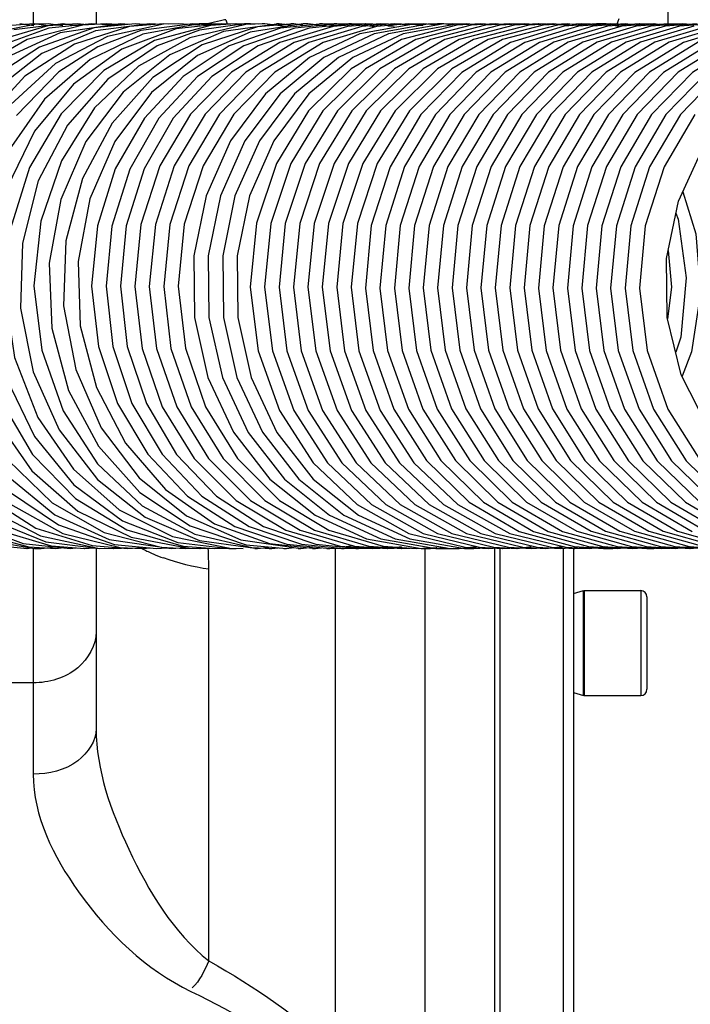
# Model space of a CAD drawing. Header units: millimetres. Extents: x 0 to 11890, y 0 to 8410.
# Tile 74 of 190: x 3962 to 4026, y 6868 to 6961. Entities that reach past the tile are written whole.
import ezdxf

# ---------------------------------------------------------------- set-up
doc = ezdxf.new("R2010")
doc.units = ezdxf.units.MM
doc.header["$LTSCALE"] = 653.95
for name, color, linetype in [('304103000088DXF_CONTINUOUS_LINE', 7, 'CONTINUOUS'), ('304104000560DXF_CONTINUOUS_LINE', 7, 'CONTINUOUS'), ('304105000334DXF_CONTINUOUS_LINE', 7, 'CONTINUOUS'), ('304199000030DXF_CONTINUOUS_LINE', 7, 'CONTINUOUS'), ('501023000046DXF_CONTINUOUS_LINE', 7, 'CONTINUOUS'), ('604006000006DXF_CONTINUOUS_LINE', 7, 'CONTINUOUS')]:
    doc.layers.add(name, color=color, linetype=linetype)

msp = doc.modelspace()

# ---------------------------------------------------------------- linework, layer by layer
at = {"layer": '304103000088DXF_CONTINUOUS_LINE', "color": 7, "linetype": 'Continuous'}
for p, q in [((3969.418, 7101.895), (3969.418, 6961.091)), ((4023.918, 7078.299), (4023.918, 6961.091)), ((3969.418, 6911.091), (3969.418, 6893.958)), ((4007.418, 6811.591), (4007.418, 6911.091))]:
    msp.add_line(p, q, dxfattribs=at)
at = {"layer": '304103000088DXF_CONTINUOUS_LINE', "color": 9, "linetype": 'Continuous'}
for p, q in [((3963.418, 7096.823), (3963.418, 6961.091)), ((3963.418, 6911.091), (3963.418, 6889.602)), ((3992.242, 6862.891), (3992.246, 6911.092)), ((4000.769, 6852.133), (4000.769, 6911.091)), ((3980.157, 6871.811), (3980.157, 6909.117)), ((3963.418, 6898.3), (3934.418, 6898.3))]:
    msp.add_line(p, q, dxfattribs=at)
for centre, radius, start, end in [((4005.921, 6852.008), 112.102, 102.69847, 103.29095), ((4006.89, 6847.726), 116.492, 102.45012, 102.70066), ((4003.076, 6967.373), 22.102, 195.46724, 196.03561), ((3984.145, 6972.88), 36.889, 341.62808, 342.1936), ((4005.073, 6855.616), 108.395, 103.29355, 103.42274), ((4003.184, 6967.404), 22.215, 196.03557, 196.58263), ((3985.79, 6972.334), 35.155, 341.25223, 341.6265), ((3980.579, 6924.089), 14.663, 242.19132, 242.90868), ((3981.149, 6925.229), 15.937, 242.95206, 246.79674), ((3934.546, 6909.069), 45.61, 0.05984, 2.56983), ((3981.963, 6927.119), 17.996, 246.78522, 250.10814)]:
    msp.add_arc(centre, radius, start, end, dxfattribs=at)
for points in [[(3980.157, 6909.117), (3978.691, 6909.343), (3977.235, 6909.692), (3975.84, 6910.197)], [(3980.157, 6871.811), (3979.716, 6870.899), (3979.324, 6869.888), (3978.556, 6869.228)], [(3980.157, 6871.811), (3984.513, 6869.343), (3988.803, 6866.53), (3992.242, 6862.891)], [(3978.452, 6868.892), (3982.738, 6866.801), (3987.002, 6864.439), (3990.542, 6861.244)]]:
    msp.add_open_spline(points, degree=3, dxfattribs=at)
for points, knots in [([(3969.418, 6903.178), (3969.418, 6901.888), (3967.833, 6899.099), (3964.91, 6898.3), (3963.418, 6898.3)], [0, 0, 0, 0, 0.463733, 1, 1, 1, 1]), ([(3969.418, 6893.958), (3969.418, 6892.776), (3967.67, 6890.203), (3964.895, 6889.602), (3963.418, 6889.602)], [0, 0, 0, 0, 0.444586, 1, 1, 1, 1]), ([(3969.418, 6893.958), (3969.418, 6889.981), (3972.324, 6881.918), (3976.747, 6874.53), (3980.157, 6871.811)], [0, 0, 0, 0, 0.476956, 1, 1, 1, 1]), ([(3963.418, 6889.602), (3963.418, 6885.598), (3967.627, 6877.211), (3974.163, 6870.986), (3978.452, 6868.892)], [0, 0, 0, 0, 0.45619, 1, 1, 1, 1])]:
    msp.add_open_spline(points, degree=3, knots=knots, dxfattribs=at)
at = {"layer": '304104000560DXF_CONTINUOUS_LINE', "color": 7, "linetype": 'Continuous'}
for p, q in [((4007.918, 6811.591), (4007.918, 6911.104)), ((4013.918, 6911.113), (4013.918, 6811.591)), ((4014.918, 6911.091), (4014.918, 6812.591))]:
    msp.add_line(p, q, dxfattribs=at)
at = {"layer": '304105000334DXF_CONTINUOUS_LINE', "color": 7, "linetype": 'Continuous'}
for p, q in [((4007.418, 6811.591), (4007.418, 6911.131)), ((4007.918, 6811.591), (4007.918, 6911.104))]:
    msp.add_line(p, q, dxfattribs=at)
at = {"layer": '304199000030DXF_CONTINUOUS_LINE', "color": 7, "linetype": 'Continuous'}
for p, q in [((3963.743, 6961.057), (3958.364, 6959.979)), ((3964.902, 6960.656), (3959.703, 6958.77)), ((3963.517, 6961.091), (3960.484, 6960.855)), ((3966.271, 6961.091), (3961.563, 6960.52)), ((3963.487, 6960.909), (3962.137, 6961.091)), ((3968.156, 6960.964), (3962.835, 6959.59)), ((3964.86, 6960.909), (3963.511, 6961.091)), ((3964.875, 6961.091), (3963.743, 6961.057)), ((3969.366, 6960.407), (3964.257, 6958.244)), ((3967.636, 6961.091), (3964.802, 6960.885)), ((3966.234, 6960.909), (3964.885, 6961.091)), ((3969.021, 6961.091), (3964.902, 6960.656)), ((3971.75, 6961.091), (3966, 6960.229)), ((3967.608, 6960.909), (3966.259, 6961.091)), ((3968.243, 6961.009), (3967.632, 6961.091)), ((3970.376, 6961.091), (3968.156, 6960.964)), ((3971.399, 6960.916), (3969.006, 6961.091)), ((3973.142, 6961.091), (3969.225, 6960.698)), ((3974.509, 6961.091), (3969.366, 6960.407)), ((3973.682, 6960.458), (3969.568, 6958.897)), ((3971.978, 6960.974), (3970.38, 6961.091)), ((3975.847, 6961.04), (3970.487, 6959.893)), ((3972.557, 6961.032), (3971.754, 6961.091)), ((3977.057, 6960.61), (3971.877, 6958.668)), ((3975.885, 6961.091), (3972.609, 6960.816)), ((3974.019, 6961.026), (3973.127, 6961.091)), ((3978.633, 6961.091), (3973.682, 6960.458)), ((3979.246, 6961.076), (3973.854, 6960.106)), ((3975.681, 6961.005), (3974.501, 6961.091)), ((3980.303, 6960.938), (3974.995, 6959.505)), ((3979.257, 6960.479), (3975.222, 6958.977)), ((3977.239, 6961.091), (3975.847, 6961.04)), ((3976.328, 6961.058), (3975.875, 6961.091)), ((3981.385, 6961.091), (3977.057, 6960.61)), ((3979.291, 6960.942), (3977.249, 6961.091)), ((3983.7, 6961.008), (3978.354, 6959.752)), ((3980.29, 6960.969), (3978.623, 6961.091)), ((3979.989, 6961.091), (3979.246, 6961.076)), ((3983.563, 6961.083), (3979.258, 6960.479)), ((3984.788, 6960.784), (3979.539, 6959.073)), ((3981.076, 6961.056), (3980.012, 6961.091)), ((3982.743, 6961.091), (3980.303, 6960.938)), ((3982.62, 6961.051), (3981.385, 6961.091)), ((3986.87, 6961.091), (3981.543, 6960.355)), ((3983.306, 6960.916), (3982.62, 6961.051)), ((3983.997, 6961.051), (3982.759, 6961.091)), ((3984.112, 6961.091), (3983.563, 6961.083)), ((3985.484, 6961.091), (3983.7, 6961.008)), ((3984.12, 6961.026), (3983.997, 6961.051)), ((3989.147, 6961.085), (3984.11, 6960.304)), ((3984.929, 6961.065), (3984.133, 6961.091)), ((3988.251, 6961.091), (3984.788, 6960.784)), ((3985.489, 6961.091), (3985.248, 6961.089)), ((3987.49, 6960.828), (3985.489, 6961.091)), ((3986.862, 6961.091), (3986.622, 6961.089)), ((3988.213, 6960.914), (3986.862, 6961.091)), ((3990.999, 6961.091), (3986.983, 6960.677)), ((3988.236, 6961.091), (3987.995, 6961.089)), ((3989.132, 6960.973), (3988.236, 6961.091)), ((3992.372, 6961.091), (3988.358, 6960.677)), ((3989.607, 6961.091), (3989.147, 6961.085)), ((3989.61, 6961.091), (3989.369, 6961.089)), ((3991.85, 6960.797), (3989.61, 6961.091)), ((3993.746, 6961.091), (3989.73, 6960.677)), ((3990.984, 6961.091), (3990.743, 6961.089)), ((3992.334, 6960.914), (3990.984, 6961.091)), ((3992.059, 6961.061), (3990.999, 6961.091)), ((3995.112, 6961.091), (3992.003, 6960.843)), ((3992.358, 6961.091), (3992.117, 6961.089)), ((3992.968, 6961.011), (3992.358, 6961.091)), ((3993.433, 6961.061), (3992.372, 6961.091)), ((3996.485, 6961.091), (3993.377, 6960.843)), ((3993.732, 6961.091), (3993.491, 6961.089)), ((3995.972, 6960.797), (3993.732, 6961.091)), ((3994.807, 6961.061), (3993.746, 6961.091)), ((3999.659, 6961.068), (3994.547, 6960.134)), ((3997.859, 6961.091), (3994.75, 6960.843)), ((3996.482, 6960.951), (3995.106, 6961.091)), ((3996.492, 6961.015), (3995.112, 6961.091)), ((4001.033, 6961.068), (3995.919, 6960.134)), ((3999.233, 6961.091), (3996.124, 6960.843)), ((3997.242, 6961.05), (3996.485, 6961.091)), ((3998.098, 6961.024), (3996.496, 6961.091)), ((3997.821, 6960.815), (3997.228, 6960.875)), ((4002.408, 6961.068), (3997.294, 6960.134)), ((3999.22, 6960.968), (3997.849, 6961.091)), ((3999.227, 6961.016), (3997.859, 6961.091)), ((4003.78, 6961.068), (3998.667, 6960.134)), ((4000.568, 6960.905), (3999.231, 6961.091)), ((4000.589, 6961.017), (3999.233, 6961.091)), ((3999.985, 6960.975), (3999.343, 6961.01)), ((4000.595, 6961.091), (3999.659, 6961.068)), ((4001.973, 6960.945), (4000.594, 6961.091)), ((4001.969, 6961.091), (4001.033, 6961.068)), ((4003.342, 6961.091), (4002.408, 6961.068)), ((4003.766, 6961.065), (4003.357, 6961.091)), ((4004.716, 6961.091), (4003.78, 6961.068)), ((4006.097, 6961.091), (4003.782, 6960.953)), ((4005.676, 6960.984), (4004.715, 6961.091)), ((4007.47, 6961.091), (4005.155, 6960.953)), ((4007.462, 6960.983), (4006.097, 6961.091)), ((4008.844, 6961.091), (4006.529, 6960.953)), ((4008.343, 6960.979), (4007.468, 6961.091)), ((4010.218, 6961.091), (4007.902, 6960.953)), ((4010.245, 6961.041), (4008.862, 6961.091)), ((4011.592, 6961.091), (4009.275, 6960.953)), ((4011.596, 6960.975), (4010.216, 6961.091)), ((4010.657, 6960.953), (4010.356, 6961.017)), ((4012.966, 6961.091), (4010.645, 6960.952)), ((4012.335, 6961.053), (4011.605, 6961.091)), ((4014.339, 6961.091), (4012.022, 6960.953)), ((4014.788, 6960.909), (4012.958, 6961.091)), ((4015.713, 6961.091), (4013.391, 6960.952)), ((4017.097, 6961.091), (4014.017, 6960.848)), ((4015.695, 6960.89), (4014.35, 6961.091)), ((4018.471, 6961.091), (4015.396, 6960.849)), ((4016.524, 6961.046), (4015.725, 6961.091)), ((4019.845, 6961.091), (4016.767, 6960.848)), ((4021.219, 6961.091), (4018.146, 6960.849)), ((4019.188, 6961.039), (4018.465, 6961.091)), ((4019.389, 6960.81), (4018.877, 6960.907)), ((4022.593, 6961.091), (4019.523, 6960.85)), ((4020.378, 6961.025), (4019.829, 6961.091)), ((4023.966, 6961.091), (4020.901, 6960.85)), ((4022.225, 6961.062), (4021.226, 6961.091)), ((4025.34, 6961.091), (4022.274, 6960.85)), ((4023.947, 6960.905), (4022.584, 6961.091)), ((4026.714, 6961.091), (4023.651, 6960.851)), ((4024.844, 6961.052), (4023.972, 6961.091)), ((4028.088, 6961.091), (4025.028, 6960.851)), ((4026.697, 6960.964), (4025.324, 6961.091)), ((3966, 6960.229), (3960.947, 6957.9)), ((3970.487, 6959.893), (3965.538, 6957.294)), ((3973.854, 6960.106), (3968.839, 6957.672)), ((3974.995, 6959.505), (3970.161, 6956.644)), ((3984.11, 6960.304), (3979.087, 6958.075)), ((3969.567, 6958.897), (3965.875, 6956.514)), ((3975.222, 6958.977), (3970.534, 6955.811)), ((3964.257, 6958.244), (3959.772, 6954.727)), ((3965.538, 6957.294), (3961.305, 6953.397)), ((3970.161, 6956.644), (3966.098, 6952.525)), ((3962.621, 6956.097), (3958.699, 6951.807)), ((3965.875, 6956.514), (3961.844, 6952.351)), ((3970.534, 6955.811), (3966.682, 6951.435)), ((3969.274, 6953.067), (3966.106, 6948.041)), ((3966.098, 6952.525), (3963.061, 6947.395)), ((3975.389, 6952.09), (3972.615, 6947.252)), ((3976.767, 6952.097), (3973.993, 6947.262)), ((3978.427, 6952.478), (3975.495, 6947.552)), ((3979.802, 6952.481), (3976.871, 6947.555)), ((4003.127, 6952.442), (4000.191, 6947.479)), ((4004.503, 6952.445), (4001.566, 6947.482)), ((4005.882, 6952.451), (4002.944, 6947.491)), ((4007.256, 6952.452), (4004.318, 6947.492)), ((4008.632, 6952.455), (4005.694, 6947.495)), ((4010.005, 6952.453), (4007.067, 6947.494)), ((4011.383, 6952.459), (4008.443, 6947.5)), ((4012.751, 6952.451), (4009.814, 6947.493)), ((4014.13, 6952.458), (4011.19, 6947.498)), ((4015.497, 6952.449), (4012.561, 6947.491)), ((4016.86, 6952.435), (4013.926, 6947.471)), ((4018.249, 6952.454), (4015.31, 6947.494)), ((4019.609, 6952.437), (4016.675, 6947.474)), ((4020.991, 6952.448), (4018.054, 6947.486)), ((4022.354, 6952.434), (4019.42, 6947.47)), ((4023.728, 6952.434), (4020.794, 6947.469)), ((4025.105, 6952.437), (4022.17, 6947.473)), ((4026.478, 6952.436), (4023.543, 6947.473)), ((3966.682, 6951.435), (3963.908, 6946.116)), ((3970.937, 6951.628), (3968.117, 6946.341)), ((3984.973, 6949.946), (3982.649, 6944.709)), ((3986.345, 6949.944), (3984.022, 6944.706)), ((3981.542, 6933.117), (3982.827, 6927.403)), ((3982.917, 6933.108), (3984.205, 6927.393)), ((3965.192, 6932.104), (3966.798, 6926.164)), ((3971.017, 6930.339), (3972.828, 6924.907)), ((3972.391, 6930.336), (3974.205, 6924.902)), ((3973.804, 6930.16), (3975.724, 6924.589)), ((3975.177, 6930.166), (3977.096, 6924.593)), ((3998.576, 6929.972), (4000.55, 6924.385)), ((3999.95, 6929.974), (4001.923, 6924.387)), ((4001.321, 6929.985), (4003.293, 6924.395)), ((4002.694, 6929.987), (4004.666, 6924.397)), ((4004.068, 6929.989), (4006.038, 6924.399)), ((4005.441, 6929.99), (4007.412, 6924.4)), ((4006.815, 6929.991), (4008.785, 6924.401)), ((4008.19, 6929.986), (4010.161, 6924.397)), ((4009.563, 6929.988), (4011.534, 6924.398)), ((4010.938, 6929.984), (4012.909, 6924.395)), ((4012.317, 6929.96), (4014.293, 6924.374)), ((4013.686, 6929.98), (4015.659, 6924.39)), ((4015.064, 6929.965), (4017.038, 6924.379)), ((4016.436, 6929.972), (4018.411, 6924.381)), ((4017.812, 6929.96), (4019.788, 6924.376)), ((4019.186, 6929.961), (4021.162, 6924.375)), ((4020.559, 6929.964), (4022.534, 6924.379)), ((4021.933, 6929.965), (4023.908, 6924.379)), ((3957.192, 6913.548), (3962.474, 6911.588)), ((3959.378, 6913.857), (3964.61, 6911.734)), ((3965.488, 6914.309), (3970.648, 6911.966)), ((3971.945, 6913.743), (3977.196, 6911.679)), ((3974.088, 6914.092), (3979.286, 6911.851)), ((3978.029, 6914.2), (3983.205, 6911.909)), ((3990.285, 6914.267), (3995.181, 6912.026)), ((3991.668, 6914.262), (3996.561, 6912.024)), ((3993.034, 6914.266), (3997.93, 6912.025)), ((3994.415, 6914.262), (3999.309, 6912.024)), ((3957.589, 6912.709), (3962.999, 6911.254)), ((3959.758, 6912.962), (3965.131, 6911.342)), ((3963.687, 6913.05), (3969.048, 6911.376)), ((3965.838, 6913.34), (3971.157, 6911.494)), ((3966.254, 6912.537), (3971.694, 6911.202)), ((3970.185, 6912.613), (3975.616, 6911.224)), ((3972.329, 6912.869), (3977.718, 6911.308)), ((3978.383, 6913.25), (3983.714, 6911.456)), ((3980.707, 6913.464), (3985.939, 6911.563)), ((3982.633, 6913.187), (3987.609, 6911.501)), ((3984.009, 6913.186), (3988.985, 6911.5)), ((3985.382, 6913.186), (3990.357, 6911.501)), ((3987.488, 6912.848), (3992.668, 6911.333)), ((3988.861, 6912.849), (3994.042, 6911.333)), ((3990.235, 6912.849), (3995.416, 6911.333)), ((3991.608, 6912.849), (3996.789, 6911.333)), ((3999.212, 6912.543), (4004.582, 6911.211)), ((4000.586, 6912.542), (4005.956, 6911.211)), ((4001.96, 6912.543), (4007.33, 6911.211)), ((4003.335, 6912.542), (4008.705, 6911.21)), ((4004.708, 6912.543), (4010.079, 6911.21)), ((4006.085, 6912.541), (4011.455, 6911.21)), ((4007.455, 6912.543), (4012.827, 6911.21)), ((4008.832, 6912.541), (4014.204, 6911.21)), ((4009.743, 6912.73), (4014.968, 6911.286)), ((4011.118, 6912.73), (4016.345, 6911.285)), ((4012.487, 6912.732), (4017.713, 6911.286)), ((4013.862, 6912.731), (4019.09, 6911.286)), ((4015.228, 6912.735), (4020.457, 6911.286)), ((4016.6, 6912.736), (4021.83, 6911.287)), ((4017.972, 6912.736), (4023.202, 6911.287)), ((4019.344, 6912.737), (4024.576, 6911.287)), ((4020.719, 6912.737), (4025.95, 6911.287)), ((4022.092, 6912.737), (4027.325, 6911.287)), ((4023.469, 6912.735), (4028.701, 6911.286)), ((4024.841, 6912.736), (4030.073, 6911.287)), ((3964.127, 6912.304), (3969.595, 6911.144)), ((3964.61, 6911.734), (3969.703, 6911.091)), ((3970.648, 6911.966), (3976.558, 6911.091)), ((3972.773, 6912.164), (3978.26, 6911.118)), ((3976.691, 6912.233), (3982.172, 6911.13)), ((3977.196, 6911.679), (3982.07, 6911.091)), ((3978.824, 6912.458), (3984.271, 6911.181)), ((3979.286, 6911.851), (3984.807, 6911.091)), ((3983.205, 6911.909), (3988.925, 6911.091)), ((3997.93, 6912.025), (4003.152, 6911.11)), ((3958.552, 6911.544), (3962.839, 6911.091)), ((3962.474, 6911.588), (3966.96, 6911.091)), ((3962.819, 6911.091), (3963.277, 6911.148)), ((3962.999, 6911.254), (3965.571, 6911.091)), ((3964.193, 6911.091), (3965.546, 6911.259)), ((3965.131, 6911.342), (3968.327, 6911.091)), ((3965.567, 6911.091), (3966.638, 6911.224)), ((3966.941, 6911.091), (3967.479, 6911.157)), ((3968.321, 6911.091), (3969.22, 6911.152)), ((3969.048, 6911.376), (3972.451, 6911.091)), ((3969.595, 6911.144), (3971.057, 6911.091)), ((3969.695, 6911.091), (3970.171, 6911.123)), ((3971.069, 6911.091), (3971.832, 6911.143)), ((3971.157, 6911.494), (3975.203, 6911.091)), ((3971.694, 6911.202), (3973.809, 6911.091)), ((3972.442, 6911.091), (3973.802, 6911.183)), ((3973.816, 6911.091), (3974.64, 6911.147)), ((3975.19, 6911.091), (3976.127, 6911.155)), ((3975.616, 6911.224), (3977.932, 6911.091)), ((3976.564, 6911.091), (3977.919, 6911.183)), ((3977.718, 6911.308), (3980.688, 6911.091)), ((3977.938, 6911.091), (3978.316, 6911.116)), ((3978.26, 6911.118), (3979.3, 6911.091)), ((3979.325, 6911.091), (3980.294, 6911.12)), ((3980.699, 6911.091), (3981.886, 6911.126)), ((3981.886, 6911.126), (3982.06, 6911.159)), ((3982.073, 6911.091), (3982.764, 6911.111)), ((3982.172, 6911.13), (3983.421, 6911.091)), ((3983.714, 6911.456), (3987.567, 6911.091)), ((3984.271, 6911.181), (3986.171, 6911.091)), ((3984.551, 6911.092), (3984.802, 6911.091)), ((3984.802, 6911.091), (3986.153, 6911.264)), ((3985.925, 6911.092), (3986.176, 6911.091)), ((3985.939, 6911.563), (3990.313, 6911.091)), ((3986.176, 6911.091), (3986.766, 6911.167)), ((3987.299, 6911.092), (3987.549, 6911.091)), ((3987.549, 6911.091), (3988.274, 6911.184)), ((3987.609, 6911.501), (3991.685, 6911.091)), ((3988.673, 6911.092), (3988.923, 6911.091)), ((3988.923, 6911.091), (3990.275, 6911.264)), ((3988.985, 6911.5), (3993.059, 6911.091)), ((3990.046, 6911.092), (3990.297, 6911.091)), ((3990.297, 6911.091), (3990.906, 6911.169)), ((3990.357, 6911.501), (3994.432, 6911.091)), ((3991.42, 6911.092), (3991.671, 6911.091)), ((3991.671, 6911.091), (3992.28, 6911.169)), ((3991.685, 6911.091), (3992.788, 6911.121)), ((3992.668, 6911.333), (3995.797, 6911.091)), ((3992.794, 6911.092), (3993.045, 6911.091)), ((3993.022, 6911.264), (3993.892, 6911.376)), ((3993.045, 6911.091), (3994.397, 6911.265)), ((3993.059, 6911.091), (3994.162, 6911.121)), ((3994.042, 6911.333), (3997.171, 6911.091)), ((3994.168, 6911.092), (3994.419, 6911.091)), ((3994.419, 6911.091), (3994.952, 6911.156)), ((3994.432, 6911.091), (3995.438, 6911.118)), ((3995.416, 6911.333), (3998.545, 6911.091)), ((3995.797, 6911.091), (3997.929, 6911.207)), ((3995.806, 6911.091), (3997.899, 6911.199)), ((3996.789, 6911.333), (3999.919, 6911.091)), ((3997.171, 6911.091), (3998.53, 6911.165)), ((3997.175, 6911.091), (3998.507, 6911.28)), ((3998.534, 6911.091), (3999.159, 6911.149)), ((3998.545, 6911.091), (3999.351, 6911.135)), ((3999.919, 6911.091), (4001.895, 6911.198)), ((3999.93, 6911.091), (4001.812, 6911.179)), ((4001.288, 6911.091), (4002.671, 6911.199)), ((4001.812, 6911.179), (4001.895, 6911.198)), ((4002.68, 6911.091), (4003.241, 6911.108)), ((4003.152, 6911.11), (4004.029, 6911.091)), ((4004.031, 6911.091), (4005.651, 6911.286)), ((4004.582, 6911.211), (4006.781, 6911.091)), ((4005.412, 6911.091), (4006.585, 6911.176)), ((4005.956, 6911.211), (4008.155, 6911.091)), ((4006.775, 6911.091), (4007.247, 6911.14)), ((4007.33, 6911.211), (4009.529, 6911.091)), ((4008.168, 6911.091), (4010.167, 6911.206)), ((4008.705, 6911.21), (4010.903, 6911.091)), ((4009.543, 6911.091), (4010.868, 6911.287)), ((4010.079, 6911.21), (4012.277, 6911.091)), ((4010.897, 6911.091), (4011.385, 6911.139)), ((4011.455, 6911.21), (4013.65, 6911.091)), ((4012.28, 6911.091), (4013.848, 6911.298)), ((4012.827, 6911.21), (4015.024, 6911.091)), ((4013.649, 6911.091), (4015.034, 6911.207)), ((4014.204, 6911.21), (4016.398, 6911.091)), ((4014.968, 6911.286), (4017.78, 6911.091)), ((4015.044, 6911.091), (4015.846, 6911.121)), ((4016.345, 6911.285), (4019.154, 6911.091)), ((4016.398, 6911.091), (4017.856, 6911.276)), ((4017.713, 6911.286), (4020.528, 6911.091)), ((4017.79, 6911.091), (4018.67, 6911.11)), ((4018.67, 6911.11), (4019.122, 6911.193)), ((4019.09, 6911.286), (4021.902, 6911.091)), ((4019.14, 6911.091), (4019.672, 6911.15)), ((4020.457, 6911.286), (4023.276, 6911.091)), ((4020.529, 6911.091), (4021.957, 6911.182)), ((4021.83, 6911.287), (4024.649, 6911.091)), ((4023.202, 6911.287), (4026.023, 6911.091)), ((4023.284, 6911.091), (4024.086, 6911.13)), ((4024.576, 6911.287), (4027.397, 6911.091)), ((4024.649, 6911.091), (4026.021, 6911.282)), ((4025.95, 6911.287), (4028.771, 6911.091)), ((4026.011, 6911.091), (4027.395, 6911.217))]:
    msp.add_line(p, q, dxfattribs=at)
for points in [[(3964.802, 6960.885), (3959.511, 6959.343), (3954.721, 6956.382), (3951.455, 6953.117)], [(3969.225, 6960.698), (3964.013, 6958.867), (3960.249, 6956.408)], [(3972.609, 6960.816), (3967.356, 6959.16), (3962.621, 6956.097)], [(3986.983, 6960.677), (3982.111, 6958.988), (3977.71, 6956.077), (3974.021, 6952.098)], [(3988.358, 6960.677), (3983.483, 6958.987), (3979.079, 6956.073), (3975.389, 6952.09)], [(3989.73, 6960.677), (3984.857, 6958.987), (3980.456, 6956.076), (3976.767, 6952.097)], [(3994.75, 6960.843), (3989.677, 6959.317), (3985.062, 6956.476), (3981.175, 6952.48), (3978.244, 6947.554)], [(3992.003, 6960.843), (3986.929, 6959.317), (3982.313, 6956.476), (3978.427, 6952.478)], [(3996.124, 6960.843), (3991.052, 6959.317), (3986.437, 6956.478), (3982.551, 6952.483), (3979.62, 6947.559)], [(3993.377, 6960.843), (3988.303, 6959.317), (3983.688, 6956.477), (3979.802, 6952.481)], [(4003.782, 6960.953), (3998.528, 6959.579), (3993.724, 6956.805), (3989.664, 6952.796), (3986.594, 6947.788)], [(4005.155, 6960.953), (3999.901, 6959.579), (3995.097, 6956.805), (3991.037, 6952.795), (3987.967, 6947.787)], [(4006.529, 6960.953), (4001.275, 6959.579), (3996.472, 6956.806), (3992.412, 6952.796), (3989.342, 6947.789)], [(4007.902, 6960.953), (4002.648, 6959.578), (3997.844, 6956.804), (3993.784, 6952.794), (3990.714, 6947.785)], [(4009.275, 6960.953), (4004.023, 6959.579), (3999.221, 6956.807), (3995.161, 6952.799), (3992.09, 6947.79)], [(4010.645, 6960.952), (4005.39, 6959.576), (4000.587, 6956.801), (3996.528, 6952.789), (3993.458, 6947.777)], [(4012.022, 6960.953), (4006.771, 6959.579), (4001.969, 6956.807), (3997.91, 6952.8), (3994.838, 6947.79)], [(4013.391, 6960.952), (4008.136, 6959.576), (4003.333, 6956.8), (3999.274, 6952.788), (3996.205, 6947.776)], [(4014.017, 6960.848), (4008.912, 6959.318), (4004.277, 6956.462), (4000.377, 6952.438), (3997.442, 6947.475)], [(4015.396, 6960.849), (4010.291, 6959.32), (4005.654, 6956.465), (4001.754, 6952.442), (3998.817, 6947.478)], [(4003.333, 6960.949), (4002.547, 6961.083), (4001.989, 6961.091)], [(4016.767, 6960.848), (4011.663, 6959.32), (4007.028, 6956.464), (4003.127, 6952.442)], [(4018.146, 6960.849), (4013.042, 6959.322), (4008.405, 6956.467), (4004.503, 6952.445)], [(4019.523, 6960.85), (4014.422, 6959.324), (4009.785, 6956.472), (4005.882, 6952.451)], [(4020.901, 6960.85), (4015.798, 6959.325), (4011.16, 6956.473), (4007.256, 6952.452)], [(4022.274, 6960.85), (4017.173, 6959.326), (4012.536, 6956.475), (4008.632, 6952.455)], [(4023.651, 6960.851), (4018.548, 6959.326), (4013.909, 6956.474), (4010.005, 6952.453)], [(4025.028, 6960.851), (4019.928, 6959.329), (4015.288, 6956.478), (4011.383, 6952.459)], [(4026.398, 6960.851), (4021.293, 6959.325), (4016.653, 6956.472), (4012.751, 6952.451)], [(4027.777, 6960.851), (4022.675, 6959.329), (4018.035, 6956.478), (4014.13, 6952.458)], [(4029.144, 6960.85), (4024.039, 6959.324), (4019.399, 6956.47), (4015.497, 6952.449)], [(4030.501, 6960.848), (4025.395, 6959.316), (4020.758, 6956.458), (4016.86, 6952.435)], [(4018.445, 6960.988), (4018.018, 6961.069), (4017.103, 6961.091)], [(4031.892, 6960.85), (4026.791, 6959.327), (4022.153, 6956.475), (4018.249, 6952.454)], [(4033.25, 6960.848), (4028.144, 6959.317), (4023.508, 6956.46), (4019.609, 6952.437)], [(4034.639, 6960.85), (4029.534, 6959.325), (4024.894, 6956.47), (4020.991, 6952.448)], [(4035.997, 6960.848), (4030.89, 6959.316), (4026.253, 6956.458), (4022.354, 6952.434)], [(4037.369, 6960.848), (4032.263, 6959.316), (4027.626, 6956.458), (4023.728, 6952.434)], [(4038.747, 6960.848), (4033.641, 6959.318), (4029.004, 6956.461), (4025.105, 6952.437)], [(3962.835, 6959.59), (3957.976, 6956.783), (3953.877, 6952.71)], [(3981.543, 6960.355), (3976.446, 6958.14), (3971.99, 6954.578), (3968.451, 6949.883)], [(3978.354, 6959.752), (3973.443, 6957.05), (3969.274, 6953.067)], [(3994.547, 6960.134), (3989.761, 6957.877), (3985.575, 6954.417), (3982.225, 6949.946)], [(3995.919, 6960.134), (3991.133, 6957.876), (3986.946, 6954.415), (3983.597, 6949.943)], [(3997.294, 6960.134), (3992.509, 6957.877), (3988.322, 6954.418), (3984.973, 6949.946)], [(3998.667, 6960.134), (3993.881, 6957.876), (3989.695, 6954.416), (3986.345, 6949.944)], [(3971.877, 6958.668), (3967.277, 6955.347), (3963.544, 6950.846)], [(3979.539, 6959.073), (3974.824, 6955.959), (3970.937, 6951.628)], [(3968.839, 6957.672), (3964.508, 6953.919), (3961.129, 6949.07)], [(3979.087, 6958.075), (3974.692, 6954.53), (3971.196, 6949.88)], [(4040.287, 6913.953), (4035.463, 6915.656), (4031.171, 6918.646), (4027.675, 6922.73), (4025.187, 6927.651), (4023.857, 6933.099), (4023.763, 6938.734), (4024.908, 6944.203), (4027.218, 6949.165), (4030.548, 6953.311), (4034.687, 6956.375)], [(3974.021, 6952.098), (3971.246, 6947.264), (3969.538, 6941.83), (3968.993, 6936.085), (3969.643, 6930.34)], [(3963.544, 6950.846), (3960.912, 6945.437), (3959.549, 6939.448), (3959.545, 6933.253)], [(3968.451, 6949.883), (3966.049, 6944.34), (3964.938, 6938.29), (3965.192, 6932.104)], [(3971.196, 6949.88), (3968.816, 6944.405), (3967.696, 6938.433), (3967.908, 6932.321), (3969.439, 6926.437)], [(3982.225, 6949.946), (3979.901, 6944.709), (3978.735, 6938.995), (3978.794, 6933.118), (3980.079, 6927.405)], [(3983.597, 6949.943), (3981.274, 6944.705), (3980.108, 6938.988), (3980.169, 6933.108), (3981.457, 6927.393)], [(3963.061, 6947.395), (3961.245, 6941.571), (3960.764, 6935.408), (3961.653, 6929.288)], [(3966.106, 6948.041), (3964.137, 6942.275), (3963.497, 6936.129), (3964.229, 6929.983)], [(3972.615, 6947.252), (3970.91, 6941.818), (3970.367, 6936.078), (3971.017, 6930.339)], [(3973.993, 6947.262), (3972.285, 6941.826), (3971.74, 6936.081), (3972.391, 6930.336)], [(3975.495, 6947.552), (3973.69, 6941.976), (3973.114, 6936.067), (3973.804, 6930.16)], [(3976.871, 6947.555), (3975.065, 6941.981), (3974.488, 6936.073), (3975.177, 6930.166)], [(3978.244, 6947.554), (3976.438, 6941.979), (3975.862, 6936.07), (3976.551, 6930.163)], [(3979.62, 6947.559), (3977.813, 6941.985), (3977.236, 6936.077), (3977.924, 6930.169)], [(3986.594, 6947.788), (3984.701, 6942.078), (3984.105, 6936.006), (3984.846, 6929.938)], [(3987.967, 6947.787), (3986.075, 6942.076), (3985.479, 6936.004), (3986.221, 6929.936)], [(3989.342, 6947.789), (3987.449, 6942.077), (3986.853, 6936.005), (3987.594, 6929.937)], [(3990.714, 6947.785), (3988.822, 6942.073), (3988.227, 6936.001), (3988.969, 6929.934)], [(3992.09, 6947.79), (3990.196, 6942.077), (3989.601, 6936.004), (3990.342, 6929.937)], [(3993.458, 6947.777), (3991.568, 6942.064), (3990.975, 6935.993), (3991.717, 6929.929)], [(3994.838, 6947.79), (3992.944, 6942.077), (3992.348, 6936.005), (3993.089, 6929.939)], [(3996.205, 6947.776), (3994.315, 6942.062), (3993.722, 6935.992), (3994.465, 6929.929)], [(3997.442, 6947.475), (3995.646, 6941.857), (3995.097, 6935.907), (3995.83, 6929.967)], [(3998.817, 6947.478), (3997.021, 6941.86), (3996.471, 6935.91), (3997.203, 6929.97)], [(4000.191, 6947.479), (3998.395, 6941.861), (3997.845, 6935.912), (3998.576, 6929.972)], [(4001.566, 6947.482), (3999.769, 6941.864), (3999.219, 6935.914), (3999.95, 6929.974)], [(4002.944, 6947.491), (4001.145, 6941.875), (4000.592, 6935.925), (4001.321, 6929.985)], [(4004.318, 6947.492), (4002.519, 6941.877), (4001.966, 6935.927), (4002.694, 6929.987)], [(4005.694, 6947.495), (4003.894, 6941.88), (4003.34, 6935.93), (4004.068, 6929.989)], [(4007.067, 6947.494), (4005.268, 6941.88), (4004.713, 6935.931), (4005.441, 6929.99)], [(4008.443, 6947.5), (4006.642, 6941.884), (4006.087, 6935.933), (4006.815, 6929.991)], [(4009.814, 6947.493), (4008.015, 6941.878), (4007.461, 6935.928), (4008.19, 6929.986)], [(4011.19, 6947.498), (4009.389, 6941.882), (4008.835, 6935.93), (4009.563, 6929.988)], [(4012.561, 6947.491), (4010.762, 6941.876), (4010.209, 6935.925), (4010.938, 6929.984)], [(4013.926, 6947.471), (4012.131, 6941.851), (4011.583, 6935.9), (4012.317, 6929.96)], [(4015.31, 6947.494), (4013.51, 6941.876), (4012.956, 6935.924), (4013.686, 6929.98)], [(4016.675, 6947.474), (4014.879, 6941.855), (4014.331, 6935.905), (4015.064, 6929.965)], [(4018.054, 6947.486), (4016.256, 6941.868), (4015.704, 6935.915), (4016.436, 6929.972)], [(4019.42, 6947.47), (4017.626, 6941.85), (4017.078, 6935.899), (4017.812, 6929.96)], [(4020.794, 6947.469), (4019, 6941.85), (4018.452, 6935.9), (4019.186, 6929.961)], [(4022.17, 6947.473), (4020.374, 6941.854), (4019.826, 6935.903), (4020.559, 6929.964)], [(4023.543, 6947.473), (4021.748, 6941.854), (4021.2, 6935.904), (4021.933, 6929.965)], [(3968.117, 6946.341), (3966.544, 6940.421), (3966.323, 6934.233), (3967.469, 6928.162)], [(3963.908, 6946.116), (3962.389, 6940.182), (3962.22, 6933.999), (3963.416, 6927.945)], [(3982.649, 6944.709), (3981.483, 6938.994), (3981.542, 6933.117)], [(3984.022, 6944.706), (3982.856, 6938.988), (3982.917, 6933.108)], [(4025.32, 6945.088), (4026.571, 6941.082), (4027.004, 6935.443), (4026.175, 6929.844), (4025.259, 6927.508)], [(4024.669, 6943.06), (4024.889, 6942.479), (4025.64, 6936.888), (4025.131, 6931.245), (4024.661, 6929.806)], [(4023.924, 6939.5), (4024.27, 6936), (4023.889, 6932.968)], [(3949.231, 6929.513), (3951.391, 6923.788), (3954.741, 6918.821), (3959.074, 6914.914), (3964.127, 6912.304)], [(3951.812, 6930.212), (3953.822, 6924.424), (3957.04, 6919.353), (3961.269, 6915.31), (3966.254, 6912.537)], [(3964.229, 6929.983), (3966.288, 6924.215), (3969.549, 6919.178), (3973.814, 6915.178), (3978.824, 6912.458)], [(3969.643, 6930.34), (3971.456, 6924.904), (3974.335, 6920.07), (3978.128, 6916.095), (3982.633, 6913.187)], [(3976.551, 6930.163), (3978.47, 6924.591), (3981.514, 6919.67), (3985.511, 6915.681), (3990.235, 6912.849)], [(3977.924, 6930.169), (3979.842, 6924.596), (3982.885, 6919.673), (3986.883, 6915.682), (3991.608, 6912.849)], [(3984.846, 6929.938), (3986.882, 6924.241), (3990.091, 6919.257), (3994.283, 6915.279), (3999.212, 6912.543)], [(3986.221, 6929.936), (3988.256, 6924.24), (3991.465, 6919.256), (3995.658, 6915.278), (4000.586, 6912.542)], [(3987.594, 6929.937), (3989.63, 6924.24), (3992.839, 6919.256), (3997.031, 6915.279), (4001.96, 6912.543)], [(3988.969, 6929.934), (3991.005, 6924.238), (3994.213, 6919.255), (3998.406, 6915.278), (4003.335, 6912.542)], [(3990.342, 6929.937), (3992.376, 6924.243), (3995.584, 6919.259), (3999.778, 6915.279), (4004.708, 6912.543)], [(3991.717, 6929.929), (3993.753, 6924.237), (3996.961, 6919.255), (4001.155, 6915.277), (4006.085, 6912.541)], [(3993.089, 6929.939), (3995.123, 6924.245), (3998.331, 6919.26), (4002.524, 6915.28), (4007.455, 6912.543)], [(3994.465, 6929.929), (3996.5, 6924.238), (3999.708, 6919.256), (4003.902, 6915.277), (4008.832, 6912.541)], [(3995.83, 6929.967), (3997.804, 6924.381), (4000.909, 6919.468), (4004.967, 6915.509), (4009.743, 6912.73)], [(3997.203, 6929.97), (3999.177, 6924.383), (4002.282, 6919.469), (4006.34, 6915.509), (4011.118, 6912.73)], [(3957.592, 6929.062), (3959.846, 6923.384), (3963.276, 6918.489), (3967.675, 6914.671), (3972.773, 6912.164)], [(3961.653, 6929.288), (3963.86, 6923.586), (3967.251, 6918.654), (3971.616, 6914.792), (3976.691, 6912.233)], [(3955.039, 6928.378), (3957.439, 6922.771), (3960.995, 6917.984), (3965.488, 6914.309)], [(3963.416, 6927.945), (3965.904, 6922.392), (3969.534, 6917.678), (3974.088, 6914.092)], [(3967.469, 6928.162), (3969.914, 6922.58), (3973.507, 6917.831), (3978.029, 6914.2)], [(3960.904, 6927.235), (3963.542, 6921.764), (3967.299, 6917.174), (3971.945, 6913.743)], [(3980.079, 6927.405), (3982.521, 6922.173), (3985.987, 6917.712), (3990.285, 6914.267)], [(3981.457, 6927.393), (3983.903, 6922.161), (3987.37, 6917.702), (3991.668, 6914.262)], [(3982.827, 6927.403), (3985.27, 6922.171), (3988.736, 6917.71), (3993.034, 6914.266)], [(3984.205, 6927.393), (3986.65, 6922.161), (3990.117, 6917.703), (3994.415, 6914.262)], [(3951.874, 6925.702), (3954.831, 6920.435), (3958.851, 6916.131), (3963.687, 6913.05)], [(3954.355, 6926.365), (3957.174, 6921.006), (3961.082, 6916.575), (3965.838, 6913.34)], [(3966.798, 6926.164), (3969.657, 6920.835), (3973.599, 6916.441), (3978.383, 6913.25)], [(3969.439, 6926.437), (3972.202, 6921.129), (3976.035, 6916.717), (3980.707, 6913.464)], [(3960.302, 6925.269), (3963.349, 6920.065), (3967.441, 6915.847), (3972.329, 6912.869)], [(3972.828, 6924.907), (3975.707, 6920.073), (3979.502, 6916.095), (3984.009, 6913.186)], [(3974.205, 6924.902), (3977.084, 6920.069), (3980.877, 6916.094), (3985.382, 6913.186)], [(3957.846, 6924.629), (3961.023, 6919.524), (3965.221, 6915.437), (3970.185, 6912.613)], [(3975.724, 6924.589), (3978.767, 6919.669), (3982.764, 6915.68), (3987.488, 6912.848)], [(3977.096, 6924.593), (3980.139, 6919.672), (3984.136, 6915.681), (3988.861, 6912.849)], [(4000.55, 6924.385), (4003.654, 6919.471), (4007.711, 6915.511), (4012.487, 6912.732)], [(4001.923, 6924.387), (4005.028, 6919.471), (4009.085, 6915.511), (4013.862, 6912.731)], [(4003.293, 6924.395), (4006.395, 6919.479), (4010.45, 6915.518), (4015.228, 6912.735)], [(4004.666, 6924.397), (4007.768, 6919.48), (4011.823, 6915.519), (4016.6, 6912.736)], [(4006.038, 6924.399), (4009.14, 6919.482), (4013.194, 6915.521), (4017.972, 6912.736)], [(4007.412, 6924.4), (4010.513, 6919.483), (4014.567, 6915.521), (4019.344, 6912.737)], [(4008.785, 6924.401), (4011.886, 6919.485), (4015.94, 6915.522), (4020.719, 6912.737)], [(4010.161, 6924.397), (4013.261, 6919.483), (4017.314, 6915.522), (4022.092, 6912.737)], [(4011.534, 6924.398), (4014.635, 6919.482), (4018.69, 6915.52), (4023.469, 6912.735)], [(4012.909, 6924.395), (4016.009, 6919.482), (4020.062, 6915.521), (4024.841, 6912.736)], [(4014.293, 6924.374), (4017.399, 6919.462), (4021.458, 6915.505), (4026.235, 6912.728)], [(4015.659, 6924.39), (4018.762, 6919.475), (4022.819, 6915.515), (4027.599, 6912.732)], [(4017.038, 6924.379), (4020.143, 6919.466), (4024.2, 6915.509), (4028.976, 6912.73)], [(4018.411, 6924.381), (4021.517, 6919.466), (4025.576, 6915.507), (4030.357, 6912.727)], [(4019.788, 6924.376), (4022.893, 6919.464), (4026.952, 6915.505), (4031.731, 6912.727)], [(4021.162, 6924.375), (4024.267, 6919.463), (4028.326, 6915.505), (4033.103, 6912.728)], [(4022.534, 6924.379), (4025.639, 6919.465), (4029.698, 6915.507), (4034.476, 6912.728)], [(4023.908, 6924.379), (4027.013, 6919.466), (4031.071, 6915.507), (4035.847, 6912.73)], [(3958.049, 6912.038), (3963.549, 6911.101), (3964.191, 6911.091)], [(3995.181, 6912.026), (4000.403, 6911.11), (4001.282, 6911.091)], [(3996.561, 6912.024), (4001.78, 6911.11), (4002.656, 6911.091)], [(3999.309, 6912.024), (4004.528, 6911.11), (4005.403, 6911.091)], [(4021.91, 6911.091), (4022.573, 6911.102), (4022.729, 6911.129)]]:
    msp.add_lwpolyline(points, dxfattribs=at)
at = {"layer": '501023000046DXF_CONTINUOUS_LINE', "color": 7, "linetype": 'Continuous'}
for p, q in [((4015.918, 6907.091), (4015.918, 6897.091)), ((4015.918, 6907.091), (4021.318, 6907.091)), ((4021.918, 6906.491), (4021.918, 6897.691)), ((4015.918, 6897.091), (4021.318, 6897.091))]:
    msp.add_line(p, q, dxfattribs=at)
at = {"layer": '501023000046DXF_CONTINUOUS_LINE', "color": 9, "linetype": 'Continuous'}
msp.add_line((4021.318, 6907.091), (4021.318, 6897.091), dxfattribs=at)
at = {"layer": '501023000046DXF_CONTINUOUS_LINE', "color": 7, "linetype": 'Continuous'}
for centre, start, end in [((4021.318, 6906.491), 0, 90), ((4021.318, 6897.691), 270, 360)]:
    msp.add_arc(centre, 0.6, start, end, dxfattribs=at)
at = {"layer": '604006000006DXF_CONTINUOUS_LINE', "color": 7, "linetype": 'Continuous'}
for p, q in [((4014.918, 6906.814), (4015.879, 6907.091)), ((4015.879, 6897.091), (4015.879, 6907.091)), ((4015.879, 6907.091), (4015.918, 6906.955)), ((4014.918, 6897.368), (4015.879, 6897.091)), ((4015.879, 6897.091), (4015.918, 6897.226))]:
    msp.add_line(p, q, dxfattribs=at)

doc.saveas('drawing.dxf')
